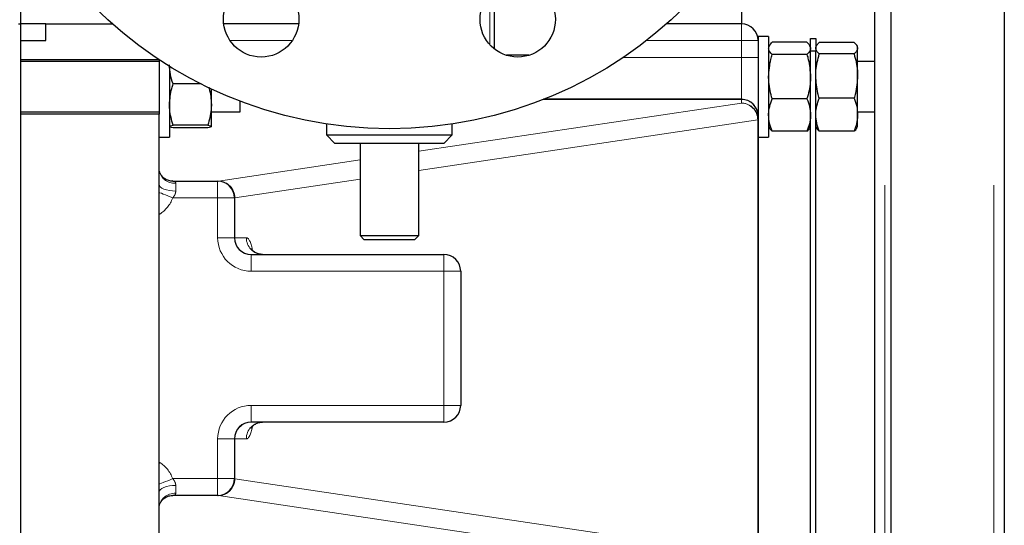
# Model space of a CAD drawing. Header units: millimetres. Extents: x 20 to 263, y 82 to 179.
# Tile 39 of 76: x 124.52 to 129.22, y 96.23 to 98.64. Entities that reach past the tile are written whole.
import ezdxf

# ---------------------------------------------------------------- set-up
doc = ezdxf.new("R2010")
doc.units = ezdxf.units.MM
doc.linetypes.add('PHANTOM', pattern=[12.7, 6.35, -1.27, 1.27, -1.27, 1.27, -1.27])

msp = doc.modelspace()

# ---------------------------------------------------------------- linework, layer by layer
at = {"color": 8, "linetype": 'PHANTOM', "lineweight": 18}
for p, q in [((128.6486, 110.5545), (128.6486, 85.4527)), ((129.1686, 110.5545), (129.1686, 85.4527)), ((126.7636, 98.5233), (126.7636, 98.7136)), ((127.9636, 98.5436), (127.9636, 98.6236)), ((125.8198, 98.5436), (125.5229, 98.5436)), ((127.9636, 98.5436), (127.5098, 98.5436)), ((127.9636, 98.4637), (127.9636, 98.5436)), ((128.0436, 98.5436), (127.9636, 98.5436)), ((127.3993, 98.4637), (127.9636, 98.4637)), ((127.9636, 98.2637), (127.9636, 98.4637)), ((128.0436, 98.4637), (127.9636, 98.4637)), ((126.4236, 98.0162), (127.9636, 98.2457)), ((127.9636, 98.2636), (127.0188, 98.2636)), ((127.9636, 98.2636), (127.9636, 98.2637)), ((127.9636, 98.2637), (127.9636, 98.2637)), ((127.9636, 98.2457), (127.9636, 98.2636)), ((128.0415, 98.1657), (126.4236, 97.9246)), ((128.0415, 96.0815), (128.0415, 98.1657)), ((128.0436, 98.1657), (128.0415, 98.1657)), ((125.4678, 97.8737), (126.1436, 97.9744)), ((125.2451, 97.8734), (125.4662, 97.8734)), ((125.2636, 97.8632), (125.2636, 97.8259)), ((125.4636, 97.7934), (125.4636, 97.8734)), ((125.4653, 97.8734), (125.4662, 97.8734)), ((126.1436, 97.8829), (125.5457, 97.7938)), ((125.4636, 97.7934), (125.2495, 97.7934)), ((125.5436, 97.7934), (125.4636, 97.7934)), ((125.4636, 97.6036), (125.4636, 97.7934)), ((125.5445, 97.7934), (125.5436, 97.7934)), ((125.5449, 97.7935), (125.5445, 97.7934)), ((125.5457, 97.7938), (125.5457, 97.6036)), ((125.1836, 97.7218), (125.1871, 97.7162)), ((125.1871, 97.7162), (125.1836, 97.7144)), ((125.5436, 97.6036), (125.4636, 97.6036)), ((125.5436, 97.6036), (125.5457, 97.6036)), ((125.5457, 97.6036), (125.6005, 97.6036)), ((125.6236, 97.4436), (125.6236, 97.5236)), ((126.5436, 97.4436), (126.5436, 97.5236)), ((126.5436, 97.4436), (125.6236, 97.4436)), ((126.5436, 97.4436), (126.6236, 97.4436)), ((126.5436, 96.8036), (126.5436, 97.4436)), ((126.6236, 97.1536), (126.6257, 97.1536)), ((126.6257, 97.1536), (126.6257, 97.0936)), ((126.6236, 97.0936), (126.6257, 97.0936)), ((125.6236, 96.8036), (126.5436, 96.8036)), ((125.6236, 96.8036), (125.6236, 96.7236)), ((126.5436, 96.8036), (126.6236, 96.8036)), ((126.5436, 96.8036), (126.5436, 96.7236)), ((125.4636, 96.4538), (125.4636, 96.6436)), ((125.4636, 96.6436), (125.5436, 96.6436)), ((125.5457, 96.6436), (125.5436, 96.6436)), ((125.5457, 96.6436), (125.5457, 96.4535)), ((125.6005, 96.6436), (125.5457, 96.6436)), ((125.1836, 96.5328), (125.1871, 96.531)), ((125.1871, 96.531), (125.1836, 96.5254)), ((125.2495, 96.4538), (125.4636, 96.4538)), ((125.4636, 96.4538), (125.5436, 96.4538)), ((125.4636, 96.3738), (125.4636, 96.4538)), ((125.5436, 96.4538), (125.5445, 96.4538)), ((125.5445, 96.4538), (125.5449, 96.4537)), ((125.5457, 96.4535), (128.0415, 96.0815)), ((125.2636, 96.4213), (125.2636, 96.384)), ((125.4662, 96.3738), (125.2424, 96.3738)), ((125.4662, 96.3738), (125.4653, 96.3738)), ((127.9636, 96.0015), (125.4678, 96.3735))]:
    msp.add_line(p, q, dxfattribs=at)
at = {"color": 7, "linetype": 'Continuous', "lineweight": 25}
for p, q in [((128.6786, 85.4527), (128.6786, 110.5545)), ((129.2186, 110.5436), (129.2186, 85.4636)), ((128.5986, 110.1736), (128.5986, 85.8319)), ((124.5236, 98.6236), (124.5236, 99.1737)), ((127.9636, 98.8236), (127.9636, 98.6236)), ((126.7836, 98.7136), (126.7836, 98.5047)), ((124.5136, 98.6236), (124.5236, 98.6236)), ((124.6436, 98.6236), (124.5236, 98.6236)), ((124.5236, 95.6236), (124.5236, 98.6236)), ((124.6436, 98.5436), (124.6436, 98.6236)), ((124.6436, 98.6236), (124.9607, 98.6236)), ((125.85, 98.6236), (125.4927, 98.6236)), ((127.9636, 98.6236), (127.6065, 98.6236)), ((128.0936, 98.5636), (128.0436, 98.5636)), ((128.0436, 98.5636), (128.0436, 98.5436)), ((128.0936, 98.5636), (128.0936, 98.0836)), ((124.5236, 98.5436), (124.6436, 98.5436)), ((128.0436, 98.5436), (128.0436, 98.4637)), ((128.0978, 98.5209), (128.0936, 98.5136)), ((128.2767, 98.5359), (128.1106, 98.5359)), ((128.2936, 98.5136), (128.2895, 98.5208)), ((128.2936, 98.5536), (128.3186, 98.5536)), ((128.2936, 98.4936), (128.2936, 98.5536)), ((128.3186, 98.5536), (128.3186, 98.4936)), ((128.3224, 98.5201), (128.3186, 98.5136)), ((128.5017, 98.535), (128.3356, 98.535)), ((128.5186, 98.5136), (128.5149, 98.52)), ((128.5186, 98.5076), (128.5186, 98.5136)), ((126.9496, 98.4736), (126.8422, 98.4736)), ((128.2767, 98.4776), (128.1106, 98.4776)), ((128.3186, 98.4936), (128.2936, 98.4936)), ((128.2936, 95.7536), (128.2936, 98.4936)), ((128.3186, 95.7536), (128.3186, 98.4936)), ((128.5017, 98.4802), (128.3356, 98.4802)), ((128.5186, 98.3746), (128.5186, 98.5076)), ((124.5236, 98.4536), (125.1831, 98.4536)), ((125.1836, 98.4436), (124.5236, 98.4436)), ((125.1836, 98.4533), (125.1836, 98.3985)), ((125.2336, 98.4214), (125.2336, 98.0836)), ((128.0436, 98.4637), (128.0436, 98.1837)), ((128.5986, 98.4436), (128.5186, 98.4436)), ((125.1836, 98.3985), (125.1836, 98.1936)), ((128.5186, 98.1906), (128.5186, 98.3746)), ((125.3842, 98.3373), (125.2506, 98.3373)), ((125.4336, 98.239), (125.4336, 98.3132)), ((125.4336, 98.134), (125.4336, 98.239)), ((125.5711, 98.2036), (125.5711, 98.2548)), ((127.9636, 98.2637), (127.019, 98.2637)), ((127.0191, 98.2637), (127.9636, 98.2637)), ((127.9636, 98.2637), (127.9636, 98.2636)), ((128.2767, 98.2653), (128.1106, 98.2653)), ((128.5017, 98.2689), (128.3356, 98.2689)), ((124.5236, 98.2036), (125.1836, 98.2036)), ((125.1836, 98.1936), (124.5236, 98.1936)), ((125.1836, 96.0536), (125.1836, 98.1936)), ((125.4336, 98.2036), (125.5711, 98.2036)), ((128.0436, 98.1837), (128.0436, 98.1657)), ((128.0436, 98.1837), (128.0436, 98.1837)), ((128.5186, 98.2036), (128.5986, 98.2036)), ((128.5186, 98.1336), (128.5186, 98.1906)), ((125.4167, 98.1408), (125.2506, 98.1408)), ((125.9836, 98.1462), (125.9836, 98.0936)), ((126.5836, 98.0936), (126.5836, 98.1462)), ((128.0436, 98.1657), (128.0436, 96.0815)), ((125.4167, 98.1271), (125.2506, 98.1271)), ((125.9836, 98.0936), (126.0236, 98.0536)), ((125.9836, 98.0936), (126.5836, 98.0936)), ((126.5436, 98.0536), (126.5836, 98.0936)), ((128.0936, 98.1336), (128.0978, 98.1263)), ((128.2767, 98.1113), (128.1106, 98.1113)), ((128.2895, 98.1264), (128.2936, 98.1336)), ((128.3186, 98.1336), (128.3224, 98.1271)), ((128.5017, 98.1122), (128.3356, 98.1122)), ((128.5149, 98.1272), (128.5186, 98.1336)), ((125.1836, 98.0836), (125.2336, 98.0836)), ((126.5436, 98.0536), (126.0236, 98.0536)), ((126.1436, 98.0536), (126.1436, 97.6136)), ((126.4236, 97.6136), (126.4236, 98.0536)), ((128.0436, 98.0836), (128.0936, 98.0836)), ((125.2495, 97.8734), (125.4636, 97.8734)), ((125.4636, 97.8734), (125.4653, 97.8734)), ((125.5436, 97.7934), (125.5436, 97.6036)), ((126.1436, 97.6136), (126.1636, 97.5936)), ((126.1436, 97.6136), (126.4236, 97.6136)), ((126.4036, 97.5936), (126.1636, 97.5936)), ((126.4036, 97.5936), (126.4236, 97.6136)), ((125.6236, 97.5236), (126.5436, 97.5236)), ((126.6236, 97.4436), (126.6236, 96.8036)), ((126.5436, 96.7236), (125.6236, 96.7236)), ((125.5436, 96.6436), (125.5436, 96.4538)), ((125.4636, 96.3738), (125.2495, 96.3738)), ((125.4653, 96.3738), (125.4636, 96.3738))]:
    msp.add_line(p, q, dxfattribs=at)
at = {"color": 8, "linetype": 'PHANTOM', "lineweight": 18, "flags": 128}
for points in [[(125.1836, 97.8584), (125.1852, 97.852), (125.1897, 97.8459), (125.1971, 97.8403), (125.2071, 97.8354), (125.2192, 97.8313), (125.233, 97.8283), (125.248, 97.8265), (125.2636, 97.8259)], [(125.1836, 97.8198), (125.1874, 97.8183), (125.195, 97.8152), (125.204, 97.8116), (125.2142, 97.8075), (125.2254, 97.803), (125.2373, 97.7983), (125.2495, 97.7934)], [(125.2495, 96.4538), (125.2373, 96.4489), (125.2254, 96.4442), (125.2142, 96.4397), (125.204, 96.4356), (125.195, 96.432), (125.1874, 96.429), (125.1836, 96.4274)], [(125.2636, 96.4213), (125.248, 96.4207), (125.233, 96.4189), (125.2192, 96.4159), (125.2071, 96.4118), (125.1971, 96.4069), (125.1897, 96.4013), (125.1852, 96.3952), (125.1836, 96.3889)]]:
    msp.add_lwpolyline(points, dxfattribs=at)
at = {"color": 7, "linetype": 'Continuous', "lineweight": 25}
for centre, radius in [((126.2836, 100.1236), 2), ((125.6713, 98.6454), 0.18), ((126.8959, 98.6454), 0.18)]:
    msp.add_circle(centre, radius, dxfattribs=at)
for centre, radius, start, end in [((127.9636, 98.5436), 0.08, 0, 90), ((127.9636, 98.1837), 0.08, 0, 90), ((127.9636, 98.1837), 0.08, 0, 90), ((125.4636, 97.7934), 0.08, 0, 90), ((125.6236, 97.6036), 0.08, 180, 270), ((126.5436, 97.4436), 0.08, 0, 90), ((126.5436, 96.8036), 0.08, 270, 0), ((125.6236, 96.6436), 0.08, 90, 180), ((125.4636, 96.4538), 0.08, 270, 0), ((125.465, 96.4537), 0.0799, 270.8741, 0.0317)]:
    msp.add_arc(centre, radius, start, end, dxfattribs=at)
at = {"color": 8, "linetype": 'PHANTOM', "lineweight": 18}
for centre, radius, start, end in [((127.9636, 98.1837), 0.08, 0.0173, 90.0185), ((127.9618, 98.166), 0.0797, 359.7945, 88.7189), ((127.9636, 98.1657), 0.08, 0.0168, 90.019), ((125.2588, 97.9384), 0.0754, 184.1704, 273.6365), ((125.4649, 97.7938), 0.0796, 359.697, 89.6953), ((125.465, 97.7935), 0.0799, 359.9678, 89.1264), ((125.466, 97.794), 0.0797, 359.7945, 88.7189), ((125.6236, 97.6036), 0.16, 180, 270), ((125.6795, 97.6026), 0.079, 179.2496, 269.2288), ((126.4657, 97.1536), 0.16, 0, 9.2889), ((126.4657, 97.0936), 0.16, 350.7111, 0), ((125.6236, 96.6436), 0.16, 90, 180), ((125.6247, 96.6446), 0.079, 90.7722, 180.7512), ((125.6795, 96.6446), 0.079, 90.7712, 180.7504), ((125.4649, 96.4534), 0.0796, 270.3052, 0.3034), ((125.466, 96.4532), 0.0797, 271.282, 0.2047), ((125.2588, 96.3088), 0.0754, 86.3626, 175.8296)]:
    msp.add_arc(centre, radius, start, end, dxfattribs=at)
for centre, major_axis, ratio, start_param, end_param in [((125.6236, 97.8724), (0.16, 0), 0.034821, 2.912065, 2.960881), ((125.1236, 97.8679), (0, 0.1701), 0.822883, 3.611872, 4.259274), ((125.6236, 97.7925), (0.08, 0), 0.069643, 2.912065, 2.960881), ((125.6005, 97.4436), (0, 0.16), 0.233645, 5.413064, 6.283185), ((125.6005, 96.8036), (0, 0.16), 0.233645, 3.141593, 4.025161), ((125.1236, 96.3793), (0, 0.1701), 0.822883, 5.165504, 5.812906), ((125.6236, 96.4547), (0.08, 0), 0.069643, 3.322304, 3.37112), ((125.6236, 96.3748), (0.16, 0), 0.034821, 3.322304, 3.37112)]:
    msp.add_ellipse(centre, major_axis=major_axis, ratio=ratio, start_param=start_param, end_param=end_param, dxfattribs=at)
at = {"color": 7, "linetype": 'Continuous', "lineweight": 25}
for points, knots in [([(128.0981, 98.5207), (128.0983, 98.5213), (128.1001, 98.5264), (128.1057, 98.5315), (128.1106, 98.5359)], [0, 0, 0, 0, 0.110003, 1, 1, 1, 1]), ([(128.2767, 98.5359), (128.2814, 98.5312), (128.291, 98.5216), (128.2927, 98.5118), (128.2936, 98.5068)], [0, 0, 0, 0, 0.495464, 1, 1, 1, 1]), ([(128.3186, 98.5076), (128.3186, 98.5082), (128.3188, 98.5132), (128.3225, 98.5224), (128.3312, 98.5308), (128.3356, 98.535)], [0, 0, 0, 0, 0.07009, 0.53078, 1, 1, 1, 1]), ([(128.5017, 98.535), (128.5064, 98.5305), (128.516, 98.5215), (128.5177, 98.5123), (128.5186, 98.5076)], [0, 0, 0, 0, 0.49546, 1, 1, 1, 1]), ([(128.1106, 98.4776), (128.1058, 98.4823), (128.0963, 98.4919), (128.0945, 98.5018), (128.0936, 98.5068)], [0, 0, 0, 0, 0.495462, 1, 1, 1, 1]), ([(128.0936, 98.3715), (128.0957, 98.3993), (128.0984, 98.4353), (128.1083, 98.4699), (128.1106, 98.4776)], [0, 0, 0, 0, 0.775605, 1, 1, 1, 1]), ([(128.2936, 98.5068), (128.2936, 98.5061), (128.2935, 98.5008), (128.2897, 98.491), (128.281, 98.4821), (128.2767, 98.4776)], [0, 0, 0, 0, 0.070096, 0.530785, 1, 1, 1, 1]), ([(128.2767, 98.4776), (128.2789, 98.4699), (128.2889, 98.4353), (128.2916, 98.3993), (128.2936, 98.3715)], [0, 0, 0, 0, 0.2243904, 1, 1, 1, 1]), ([(128.3356, 98.4802), (128.3308, 98.4847), (128.3213, 98.4936), (128.3195, 98.5029), (128.3186, 98.5076)], [0, 0, 0, 0, 0.495456, 1, 1, 1, 1]), ([(128.3186, 98.3746), (128.3188, 98.3832), (128.3197, 98.419), (128.3287, 98.4538), (128.3356, 98.4802)], [0, 0, 0, 0, 0.242381, 1, 1, 1, 1]), ([(128.5186, 98.5076), (128.5186, 98.5069), (128.5184, 98.502), (128.5147, 98.4928), (128.506, 98.4844), (128.5017, 98.4802)], [0, 0, 0, 0, 0.0700931, 0.5307827, 1, 1, 1, 1]), ([(128.5017, 98.4802), (128.5085, 98.4538), (128.5176, 98.419), (128.5184, 98.3832), (128.5186, 98.3746)], [0, 0, 0, 0, 0.757619, 1, 1, 1, 1]), ([(125.2506, 98.3373), (125.2458, 98.3521), (125.2363, 98.3821), (125.2345, 98.413), (125.2336, 98.4287)], [0, 0, 0, 0, 0.495462, 1, 1, 1, 1]), ([(128.1106, 98.2653), (128.1037, 98.2918), (128.0947, 98.3268), (128.0938, 98.3627), (128.0936, 98.3715)], [0, 0, 0, 0, 0.757611, 1, 1, 1, 1]), ([(128.2936, 98.3715), (128.2934, 98.3627), (128.2926, 98.3268), (128.2835, 98.2918), (128.2767, 98.2653)], [0, 0, 0, 0, 0.24239, 1, 1, 1, 1]), ([(128.3356, 98.2689), (128.3333, 98.2766), (128.3234, 98.311), (128.3207, 98.3468), (128.3186, 98.3746)], [0, 0, 0, 0, 0.224393, 1, 1, 1, 1]), ([(128.5186, 98.3746), (128.5166, 98.3468), (128.5139, 98.311), (128.5039, 98.2766), (128.5017, 98.2689)], [0, 0, 0, 0, 0.775607, 1, 1, 1, 1]), ([(125.2336, 98.239), (125.2357, 98.2648), (125.2384, 98.2981), (125.2484, 98.3301), (125.2506, 98.3373)], [0, 0, 0, 0, 0.775608, 1, 1, 1, 1]), ([(125.4212, 98.3218), (125.4218, 98.3198), (125.4299, 98.2929), (125.4318, 98.2649), (125.4336, 98.239)], [0, 0, 0, 0, 0.076446, 1, 1, 1, 1]), ([(125.2506, 98.1408), (125.2437, 98.1653), (125.2347, 98.1977), (125.2338, 98.231), (125.2336, 98.239)], [0, 0, 0, 0, 0.757605, 1, 1, 1, 1]), ([(125.4336, 98.239), (125.4334, 98.231), (125.4326, 98.1977), (125.4235, 98.1653), (125.4167, 98.1408)], [0, 0, 0, 0, 0.242396, 1, 1, 1, 1]), ([(128.0936, 98.1883), (128.0936, 98.1901), (128.0938, 98.2039), (128.0975, 98.23), (128.1062, 98.2535), (128.1106, 98.2653)], [0, 0, 0, 0, 0.0700903, 0.5307887, 1, 1, 1, 1]), ([(128.2767, 98.2653), (128.2814, 98.2528), (128.291, 98.2275), (128.2927, 98.2015), (128.2936, 98.1883)], [0, 0, 0, 0, 0.4954631, 1, 1, 1, 1]), ([(128.3186, 98.1906), (128.3186, 98.1924), (128.3188, 98.2065), (128.3225, 98.233), (128.3312, 98.2568), (128.3356, 98.2689)], [0, 0, 0, 0, 0.070091, 0.530782, 1, 1, 1, 1]), ([(128.5017, 98.2689), (128.5064, 98.2562), (128.516, 98.2305), (128.5177, 98.204), (128.5186, 98.1906)], [0, 0, 0, 0, 0.495465, 1, 1, 1, 1]), ([(128.1106, 98.1113), (128.1058, 98.1238), (128.0963, 98.149), (128.0945, 98.1751), (128.0936, 98.1883)], [0, 0, 0, 0, 0.495458, 1, 1, 1, 1]), ([(128.2936, 98.1883), (128.2936, 98.1865), (128.2935, 98.1726), (128.2897, 98.1466), (128.281, 98.1231), (128.2767, 98.1113)], [0, 0, 0, 0, 0.0700974, 0.5307882, 1, 1, 1, 1]), ([(128.3356, 98.1122), (128.3308, 98.125), (128.3213, 98.1506), (128.3195, 98.1772), (128.3186, 98.1906)], [0, 0, 0, 0, 0.495458, 1, 1, 1, 1]), ([(128.5186, 98.1906), (128.5186, 98.1887), (128.5184, 98.1746), (128.5147, 98.1481), (128.506, 98.1243), (128.5017, 98.1122)], [0, 0, 0, 0, 0.070091, 0.530785, 1, 1, 1, 1]), ([(125.2336, 98.134), (125.2336, 98.1341), (125.2338, 98.1354), (125.2375, 98.1377), (125.2462, 98.1397), (125.2506, 98.1408)], [0, 0, 0, 0, 0.070099, 0.530796, 1, 1, 1, 1]), ([(125.4167, 98.1408), (125.4214, 98.1397), (125.431, 98.1375), (125.4327, 98.1351), (125.4336, 98.134)], [0, 0, 0, 0, 0.495447, 1, 1, 1, 1]), ([(125.2506, 98.1271), (125.2458, 98.1283), (125.2363, 98.1305), (125.2345, 98.1328), (125.2336, 98.134)], [0, 0, 0, 0, 0.495468, 1, 1, 1, 1]), ([(125.4336, 98.134), (125.4336, 98.1338), (125.4335, 98.1326), (125.4297, 98.1303), (125.421, 98.1282), (125.4167, 98.1271)], [0, 0, 0, 0, 0.070101, 0.530779, 1, 1, 1, 1]), ([(128.0981, 98.1265), (128.0983, 98.1259), (128.1001, 98.1208), (128.1057, 98.1157), (128.1106, 98.1113)], [0, 0, 0, 0, 0.110006, 1, 1, 1, 1]), ([(128.2767, 98.1113), (128.282, 98.116), (128.2876, 98.121), (128.2892, 98.1262), (128.2893, 98.1265)], [0, 0, 0, 0, 0.939287, 1, 1, 1, 1]), ([(128.3228, 98.1274), (128.3231, 98.1266), (128.3249, 98.1214), (128.3307, 98.1164), (128.3356, 98.1122)], [0, 0, 0, 0, 0.15952, 1, 1, 1, 1]), ([(128.5017, 98.1122), (128.5069, 98.1167), (128.5128, 98.1217), (128.5144, 98.1268), (128.5145, 98.1274)], [0, 0, 0, 0, 0.887239, 1, 1, 1, 1]), ([(125.2494, 97.8741), (125.2466, 97.8739), (125.2366, 97.8734), (125.22, 97.8791), (125.2031, 97.8903), (125.1914, 97.9049), (125.1853, 97.9187), (125.1835, 97.9289), (125.1837, 97.9322), (125.1838, 97.933)], [0, 0, 0, 0, 0.080755, 0.280463, 0.468244, 0.64377, 0.800722, 0.952532, 1, 1, 1, 1]), ([(125.6784, 97.5236), (125.6715, 97.5242), (125.6585, 97.5253), (125.6422, 97.5329), (125.631, 97.5417), (125.6248, 97.549), (125.6227, 97.5528), (125.6229, 97.5524), (125.6229, 97.5523)], [0, 0, 0, 0, 0.228887, 0.434094, 0.615293, 0.776628, 0.92922, 1, 1, 1, 1]), ([(125.6228, 96.6946), (125.6227, 96.6945), (125.6224, 96.6938), (125.6238, 96.6968), (125.6291, 96.7036), (125.6398, 96.7129), (125.6556, 96.7207), (125.6696, 96.7235), (125.6773, 96.7236), (125.6784, 96.7236)], [0, 0, 0, 0, 0.017608, 0.1821, 0.347723, 0.532675, 0.741707, 0.963155, 1, 1, 1, 1]), ([(125.184, 96.3156), (125.184, 96.3182), (125.1842, 96.3243), (125.1891, 96.3383), (125.1994, 96.3532), (125.2152, 96.3656), (125.2328, 96.3731), (125.2447, 96.3731), (125.2495, 96.3732)], [0, 0, 0, 0, 0.122692, 0.29086, 0.474008, 0.659603, 0.864729, 1, 1, 1, 1])]:
    msp.add_open_spline(points, degree=3, knots=knots, dxfattribs=at)
at = {"color": 8, "linetype": 'PHANTOM', "lineweight": 18}
for points, knots in [([(125.2495, 97.8734), (125.2525, 97.8731), (125.2582, 97.8724), (125.263, 97.8681), (125.2635, 97.8644), (125.2636, 97.8632)], [0, 0, 0, 0, 0.440792, 0.823664, 1, 1, 1, 1]), ([(125.2636, 97.8259), (125.2632, 97.8218), (125.2624, 97.8151), (125.2572, 97.8039), (125.2525, 97.7975), (125.2495, 97.7934)], [0, 0, 0, 0, 0.349492, 0.588807, 1, 1, 1, 1]), ([(125.2495, 96.4538), (125.2525, 96.4497), (125.2581, 96.4421), (125.2629, 96.4306), (125.2634, 96.4239), (125.2636, 96.4213)], [0, 0, 0, 0, 0.41107, 0.773996, 1, 1, 1, 1]), ([(125.2636, 96.384), (125.263, 96.3816), (125.2612, 96.3752), (125.254, 96.3744), (125.2495, 96.3738)], [0, 0, 0, 0, 0.382435, 1, 1, 1, 1])]:
    msp.add_open_spline(points, degree=3, knots=knots, dxfattribs=at)

doc.saveas('drawing.dxf')
